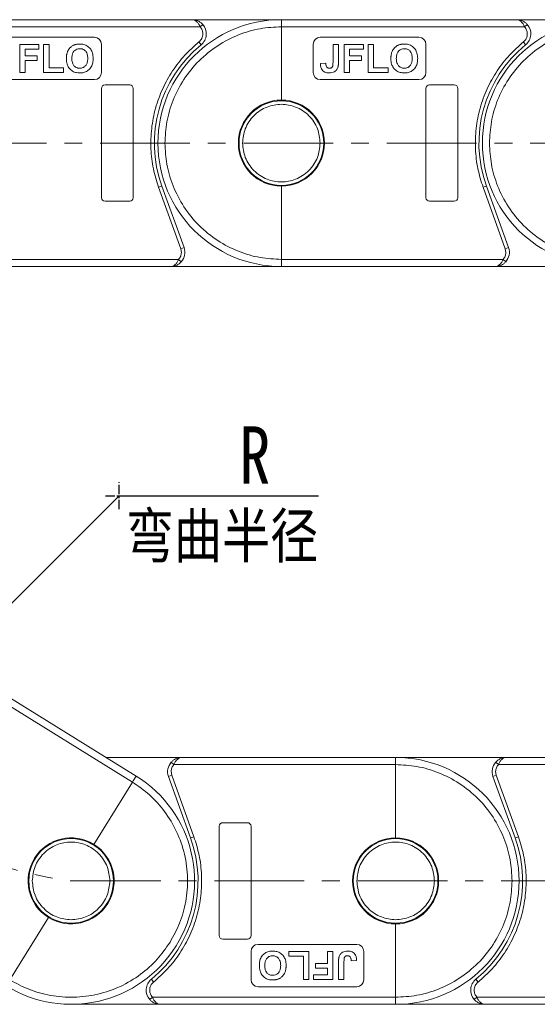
# Model space of a CAD drawing. Header units: millimetres. Extents: x 3144 to 4067, y -174 to 478.
# Tile 15 of 39: x 3503 to 3576, y 101 to 241. Entities that reach past the tile are written whole.
import ezdxf

# ---------------------------------------------------------------- set-up
doc = ezdxf.new("R2010")
doc.units = ezdxf.units.MM
doc.linetypes.add('CENTER', pattern=[0.6, 0.375, -0.075, 0.075, -0.075])
doc.linetypes.add('CENTERX2', pattern=[20.32, 12.7, -2.54, 2.54, -2.54])
doc.styles.get("Standard").update_dxf_attribs({"font": '仿宋_GB2312.ttf', "width": 0.8})
doc.styles.add('样式 1', font='仿宋_GB2312.ttf', dxfattribs={"width": 0.8, "height": 6})
doc.dimstyles.new('副本 ISO-35.1', dxfattribs={"dimtxt": 9, "dimasz": 7.5, "dimexe": 5, "dimexo": 0.625, "dimgap": 2.5, "dimtad": 1, "dimtxsty": 'Standard', "dimcen": 2.5, "dimadec": 0, "dimazin": 0, "dimtfac": 1, "dimtmove": 0, "dimatfit": 3, "dimfxl": 0, "dimarcsym": 0})

msp = doc.modelspace()

# ---------------------------------------------------------------- linework, layer by layer
at = {"color": 7, "linetype": 'Continuous', "lineweight": 15}
for p, q in [((3526.998, 240.604), (3493.638, 240.604)), ((3539.638, 240.604), (3526.998, 240.604)), ((3572.998, 240.604), (3539.638, 240.604)), ((3585.638, 240.604), (3572.998, 240.604)), ((3493.638, 239.604), (3528.116, 239.604)), ((3528.489, 239.937), (3528.116, 239.604)), ((3539.638, 229.204), (3539.638, 239.604)), ((3539.638, 239.604), (3574.116, 239.604)), ((3574.489, 239.937), (3574.116, 239.604)), ((3513.138, 238.104), (3499.138, 238.104)), ((3527.946, 237.441), (3528.262, 237.054)), ((3559.138, 238.104), (3545.138, 238.104)), ((3573.946, 237.441), (3574.262, 237.054)), ((3505.266, 237.104), (3502.548, 237.104)), ((3502.548, 237.104), (3502.548, 233.104)), ((3503.317, 235.463), (3503.317, 236.437)), ((3503.317, 236.437), (3505.266, 236.437)), ((3505.266, 236.437), (3505.266, 237.104)), ((3505.932, 237.104), (3505.932, 233.104)), ((3506.702, 237.104), (3505.932, 237.104)), ((3506.702, 233.771), (3506.702, 237.104)), ((3514.138, 233.104), (3514.138, 237.104)), ((3544.138, 237.104), (3544.138, 233.104)), ((3546.958, 237.104), (3546.958, 234.515)), ((3547.727, 237.104), (3546.958, 237.104)), ((3547.727, 234.582), (3547.727, 237.104)), ((3551.266, 237.104), (3548.548, 237.104)), ((3548.548, 237.104), (3548.548, 233.104)), ((3549.317, 236.437), (3551.266, 236.437)), ((3549.317, 235.463), (3549.317, 236.437)), ((3551.266, 236.437), (3551.266, 237.104)), ((3551.932, 237.104), (3551.932, 233.104)), ((3552.702, 237.104), (3551.932, 237.104)), ((3552.702, 233.771), (3552.702, 237.104)), ((3560.138, 233.104), (3560.138, 237.104)), ((3505.009, 235.463), (3503.317, 235.463)), ((3503.317, 233.104), (3503.317, 234.796)), ((3503.317, 234.796), (3505.009, 234.796)), ((3505.009, 234.796), (3505.009, 235.463)), ((3551.009, 235.463), (3549.317, 235.463)), ((3549.317, 233.104), (3549.317, 234.796)), ((3549.317, 234.796), (3551.009, 234.796)), ((3551.009, 234.796), (3551.009, 235.463)), ((3508.753, 233.771), (3506.702, 233.771)), ((3508.753, 233.104), (3508.753, 233.771)), ((3545.932, 234.437), (3545.163, 234.386)), ((3554.753, 233.771), (3552.702, 233.771)), ((3554.753, 233.104), (3554.753, 233.771)), ((3499.138, 232.104), (3513.138, 232.104)), ((3502.548, 233.104), (3503.317, 233.104)), ((3505.932, 233.104), (3508.753, 233.104)), ((3545.138, 232.104), (3559.138, 232.104)), ((3548.548, 233.104), (3549.317, 233.104)), ((3551.932, 233.104), (3554.753, 233.104)), ((3514.138, 230.854), (3514.138, 215.354)), ((3518.138, 231.354), (3514.638, 231.354)), ((3518.638, 215.354), (3518.638, 230.854)), ((3560.138, 230.854), (3560.138, 215.354)), ((3564.138, 231.354), (3560.638, 231.354)), ((3564.638, 215.354), (3564.638, 230.854)), ((3522.702, 217.006), (3522.231, 216.837)), ((3522.231, 216.837), (3525.373, 208.112)), ((3525.843, 208.281), (3522.702, 217.006)), ((3539.638, 206.604), (3539.638, 217.004)), ((3568.702, 217.006), (3568.231, 216.837)), ((3568.231, 216.837), (3571.373, 208.112)), ((3571.843, 208.281), (3568.702, 217.006)), ((3514.638, 214.854), (3518.138, 214.854)), ((3560.638, 214.854), (3564.138, 214.854)), ((3525.843, 208.281), (3525.373, 208.112)), ((3525.373, 208.112), (3525.461, 207.604)), ((3571.843, 208.281), (3571.373, 208.112)), ((3571.373, 208.112), (3571.461, 207.604)), ((3525.079, 206.604), (3493.638, 206.604)), ((3493.638, 205.604), (3523.961, 205.604)), ((3523.961, 205.604), (3539.638, 205.604)), ((3525.452, 206.271), (3525.079, 206.604)), ((3571.079, 206.604), (3539.638, 206.604)), ((3539.638, 205.604), (3569.961, 205.604)), ((3569.961, 205.604), (3585.638, 205.604)), ((3571.452, 206.271), (3571.079, 206.604)), ((3491.807, 149.071), (3518.529, 132.502)), ((3519.056, 133.352), (3493.284, 149.331)), ((3525.511, 135.979), (3514.819, 135.979)), ((3555.834, 135.979), (3525.511, 135.979)), ((3571.511, 135.979), (3555.834, 135.979)), ((3601.834, 135.979), (3571.511, 135.979)), ((3524.02, 135.312), (3524.393, 134.979)), ((3524.393, 134.979), (3555.834, 134.979)), ((3555.834, 134.979), (3555.834, 124.579)), ((3570.02, 135.312), (3570.393, 134.979)), ((3570.393, 134.979), (3601.834, 134.979)), ((3523.629, 133.301), (3524.099, 133.471)), ((3523.629, 133.301), (3526.77, 124.576)), ((3524.099, 133.471), (3524.011, 133.979)), ((3527.241, 124.746), (3524.099, 133.471)), ((3569.629, 133.301), (3570.099, 133.471)), ((3569.629, 133.301), (3572.77, 124.576)), ((3570.099, 133.471), (3570.011, 133.979)), ((3573.241, 124.746), (3570.099, 133.471)), ((3518.529, 132.502), (3513.049, 123.663)), ((3530.834, 126.229), (3530.834, 110.729)), ((3534.834, 126.729), (3531.334, 126.729)), ((3535.334, 110.729), (3535.334, 126.229)), ((3526.77, 124.576), (3527.241, 124.746)), ((3572.77, 124.576), (3573.241, 124.746)), ((3506.62, 113.295), (3501.14, 104.456)), ((3555.834, 112.379), (3555.834, 101.979)), ((3531.334, 110.229), (3534.834, 110.229)), ((3550.334, 109.479), (3536.334, 109.479)), ((3535.334, 108.479), (3535.334, 104.479)), ((3543.539, 108.479), (3540.719, 108.479)), ((3540.719, 108.479), (3540.719, 107.812)), ((3540.719, 107.812), (3542.77, 107.812)), ((3542.77, 107.812), (3542.77, 104.479)), ((3543.539, 104.479), (3543.539, 108.479)), ((3546.155, 108.479), (3546.155, 106.787)), ((3546.924, 108.479), (3546.155, 108.479)), ((3546.924, 104.479), (3546.924, 108.479)), ((3551.334, 104.479), (3551.334, 108.479)), ((3544.463, 106.787), (3544.463, 106.12)), ((3546.155, 106.787), (3544.463, 106.787)), ((3544.463, 106.12), (3546.155, 106.12)), ((3546.155, 106.12), (3546.155, 105.146)), ((3547.745, 107.001), (3547.745, 104.479)), ((3548.514, 104.479), (3548.514, 107.068)), ((3549.539, 107.146), (3550.309, 107.197)), ((3544.206, 105.146), (3544.206, 104.479)), ((3546.155, 105.146), (3544.206, 105.146)), ((3521.526, 104.141), (3521.21, 104.529)), ((3536.334, 103.479), (3550.334, 103.479)), ((3542.77, 104.479), (3543.539, 104.479)), ((3544.206, 104.479), (3546.924, 104.479)), ((3547.745, 104.479), (3548.514, 104.479)), ((3567.526, 104.141), (3567.21, 104.529)), ((3520.983, 101.646), (3521.356, 101.979)), ((3555.834, 101.979), (3521.356, 101.979)), ((3566.983, 101.646), (3567.356, 101.979)), ((3601.834, 101.979), (3567.356, 101.979)), ((3509.834, 100.979), (3522.474, 100.979)), ((3522.474, 100.979), (3555.834, 100.979)), ((3555.834, 100.979), (3568.474, 100.979)), ((3568.474, 100.979), (3601.834, 100.979))]:
    msp.add_line(p, q, dxfattribs=at)
at = {"color": 1, "linetype": 'CENTERX2', "lineweight": 13}
for p, q in [((3493.638, 223.104), (3682.364, 223.104)), ((3509.834, 118.479), (3953.433, 118.479))]:
    msp.add_line(p, q, dxfattribs=at)
at = {"color": 1, "linetype": 'CENTER', "ltscale": 3.556}
for p, q in [((3516.638, 171.173), (3516.638, 175.023)), ((3514.713, 173.098), (3518.563, 173.098))]:
    msp.add_line(p, q, dxfattribs=at)
at = {"color": 7, "linetype": 'Continuous', "lineweight": 15}
for centre in [(3539.638, 223.104), (3509.834, 118.479), (3555.834, 118.479)]:
    msp.add_circle(centre, 6, dxfattribs=at)
for centre, radius, start, end in [((3539.638, 223.104), 17.5, 90, 270), ((3585.638, 223.104), 17.5, 90, 270), ((3526.998, 238.604), 2, 309.19497, 41.81031), ((3572.998, 238.604), 2, 309.19497, 41.81031), ((3513.138, 237.104), 1, 0, 90), ((3545.138, 237.104), 1, 90, 180), ((3559.138, 237.104), 1, 0, 90), ((3539.638, 223.104), 18, 129.19497, 199.8008), ((3585.638, 223.104), 18, 129.19497, 199.8008), ((3513.138, 233.104), 1, 270, 0), ((3545.138, 233.104), 1, 180, 270), ((3559.138, 233.104), 1, 270, 0), ((3514.638, 230.854), 0.5, 90, 180), ((3518.138, 230.854), 0.5, 0, 90), ((3560.638, 230.854), 0.5, 90, 180), ((3564.138, 230.854), 0.5, 0, 90), ((3539.638, 223.104), 6.1, 90, 270), ((3539.638, 223.104), 6.1, 270, 90), ((3514.638, 215.354), 0.5, 180, 270), ((3518.138, 215.354), 0.5, 270, 0), ((3560.638, 215.354), 0.5, 180, 270), ((3564.138, 215.354), 0.5, 270, 0), ((3523.961, 207.604), 2, 318.18969, 19.8008), ((3569.961, 207.604), 2, 318.18969, 19.8008), ((3555.834, 118.479), 17.5, 270, 90), ((3525.511, 133.979), 2, 138.18969, 199.8008), ((3571.511, 133.979), 2, 138.18969, 199.8008), ((3509.834, 118.479), 17.5, 238.2, 58.2), ((3531.334, 126.229), 0.5, 90, 180), ((3534.834, 126.229), 0.5, 0, 90), ((3509.834, 118.479), 6.1, 58.2, 238.2), ((3509.834, 118.479), 18, 309.19497, 19.8008), ((3555.834, 118.479), 6.1, 90, 270), ((3555.834, 118.479), 6.1, 270, 90), ((3555.834, 118.479), 18, 309.19497, 19.8008), ((3509.834, 118.479), 6.1, 238.2, 58.2), ((3531.334, 110.729), 0.5, 180, 270), ((3534.834, 110.729), 0.5, 270, 0), ((3536.334, 108.479), 1, 90, 180), ((3550.334, 108.479), 1, 0, 90), ((3522.474, 102.979), 2, 129.19497, 221.81031), ((3536.334, 104.479), 1, 180, 270), ((3550.334, 104.479), 1, 270, 0), ((3568.474, 102.979), 2, 129.19497, 221.81031)]:
    msp.add_arc(centre, radius, start, end, dxfattribs=at)
at = {"color": 1, "linetype": 'CENTERX2', "lineweight": 13}
msp.add_arc((3516.638, 173.098), 55.041, 114.7, 262.9, dxfattribs=at)
at = {"color": 7, "linetype": 'Continuous', "lineweight": 15}
for points, knots in [([(3528.116, 239.604), (3528.049, 239.739), (3527.905, 240.027), (3527.626, 240.353), (3527.316, 240.565), (3527.104, 240.591), (3526.998, 240.604)], [0, 0, 0, 0, 0.23435876, 0.49821551, 0.74848117, 1, 1, 1, 1]), ([(3526.998, 240.604), (3527.268, 240.573), (3527.686, 240.525), (3528.185, 240.238), (3528.394, 240.031), (3528.489, 239.937)], [0, 0, 0, 0, 0.49841293, 0.77292805, 1, 1, 1, 1]), ([(3539.638, 239.604), (3539.638, 239.716), (3539.638, 239.941), (3539.638, 240.241), (3539.638, 240.467), (3539.638, 240.587), (3539.638, 240.599), (3539.638, 240.604)], [0, 0, 0, 0, 0.2146939, 0.4293877, 0.6440816, 0.8587754, 1, 1, 1, 1]), ([(3574.116, 239.604), (3574.049, 239.739), (3573.905, 240.027), (3573.626, 240.353), (3573.316, 240.565), (3573.104, 240.591), (3572.998, 240.604)], [0, 0, 0, 0, 0.2343588, 0.4982155, 0.7484812, 1, 1, 1, 1]), ([(3572.998, 240.604), (3573.268, 240.573), (3573.686, 240.525), (3574.185, 240.238), (3574.394, 240.031), (3574.489, 239.937)], [0, 0, 0, 0, 0.4984129, 0.772928, 1, 1, 1, 1]), ([(3523.138, 223.104), (3523.191, 224.11), (3523.301, 226.183), (3524.219, 229.258), (3525.742, 232.216), (3527.888, 234.854), (3530.526, 237), (3533.483, 238.522), (3536.558, 239.44), (3538.631, 239.55), (3539.638, 239.604)], [0, 0, 0, 0, 0.116516, 0.2400113, 0.3686408, 0.5, 0.6313592, 0.7599887, 0.883484, 1, 1, 1, 1]), ([(3569.138, 223.104), (3569.191, 224.11), (3569.301, 226.183), (3570.219, 229.258), (3571.742, 232.216), (3573.888, 234.854), (3576.526, 237), (3579.483, 238.522), (3582.558, 239.44), (3584.631, 239.55), (3585.638, 239.604)], [0, 0, 0, 0, 0.116516, 0.2400113, 0.3686408, 0.5, 0.6313592, 0.7599887, 0.883484, 1, 1, 1, 1]), ([(3527.946, 237.441), (3527.265, 236.836), (3525.879, 235.603), (3524.154, 233.354), (3522.741, 230.827), (3521.736, 228.069), (3521.177, 225.188), (3521.086, 222.293), (3521.406, 219.477), (3521.96, 217.707), (3522.231, 216.837)], [0, 0, 0, 0, 0.1197899, 0.2439368, 0.3711682, 0.5, 0.6288318, 0.7560632, 0.8802101, 1, 1, 1, 1]), ([(3528.498, 238.604), (3528.491, 238.493), (3528.478, 238.271), (3528.363, 237.956), (3528.191, 237.668), (3528.028, 237.517), (3527.946, 237.441)], [0, 0, 0, 0, 0.2498972, 0.4999949, 0.7498974, 1, 1, 1, 1]), ([(3573.946, 237.441), (3573.265, 236.836), (3571.879, 235.603), (3570.154, 233.354), (3568.741, 230.827), (3567.736, 228.069), (3567.177, 225.188), (3567.086, 222.293), (3567.406, 219.477), (3567.96, 217.707), (3568.231, 216.837)], [0, 0, 0, 0, 0.1197899, 0.2439368, 0.3711682, 0.5, 0.6288318, 0.7560632, 0.8802101, 1, 1, 1, 1]), ([(3574.498, 238.604), (3574.491, 238.493), (3574.478, 238.271), (3574.363, 237.956), (3574.191, 237.668), (3574.028, 237.517), (3573.946, 237.441)], [0, 0, 0, 0, 0.2498972, 0.4999949, 0.7498974, 1, 1, 1, 1]), ([(3509.163, 235.08), (3509.163, 235.13), (3509.164, 235.23), (3509.174, 235.38), (3509.189, 235.529), (3509.218, 235.7), (3509.261, 235.892), (3509.315, 236.028), (3509.342, 236.097)], [0, 0, 0, 0, 0.1443329, 0.2888961, 0.4332599, 0.5780731, 0.7877955, 1, 1, 1, 1]), ([(3509.342, 236.097), (3509.386, 236.187), (3509.476, 236.369), (3509.638, 236.571), (3509.786, 236.723), (3509.915, 236.829), (3510.055, 236.925), (3510.16, 236.974), (3510.212, 236.998)], [0, 0, 0, 0, 0.2345767, 0.4746163, 0.6023936, 0.7313657, 0.8647119, 1, 1, 1, 1]), ([(3511.065, 236.488), (3510.924, 236.477), (3510.669, 236.457), (3510.345, 236.266), (3510.102, 235.987), (3509.954, 235.584), (3509.94, 235.276), (3509.932, 235.106)], [0, 0, 0, 0, 0.2069211, 0.3755229, 0.5441183, 0.7482179, 1, 1, 1, 1]), ([(3510.212, 236.998), (3510.258, 237.017), (3510.352, 237.054), (3510.494, 237.093), (3510.634, 237.123), (3510.773, 237.141), (3510.913, 237.153), (3511.008, 237.155), (3511.055, 237.155)], [0, 0, 0, 0, 0.1738242, 0.3487526, 0.5099894, 0.6719466, 0.8356798, 1, 1, 1, 1]), ([(3511.055, 237.155), (3511.257, 237.143), (3511.663, 237.118), (3512.216, 236.851), (3512.634, 236.424), (3512.915, 235.823), (3512.942, 235.364), (3512.958, 235.098)], [0, 0, 0, 0, 0.1909513, 0.3838062, 0.5672016, 0.7491578, 1, 1, 1, 1]), ([(3512.189, 235.117), (3512.179, 235.32), (3512.163, 235.647), (3511.976, 236.065), (3511.715, 236.323), (3511.394, 236.468), (3511.173, 236.482), (3511.065, 236.488)], [0, 0, 0, 0, 0.3011498, 0.4855558, 0.6711527, 0.8384642, 1, 1, 1, 1]), ([(3555.163, 235.08), (3555.163, 235.13), (3555.164, 235.23), (3555.174, 235.38), (3555.189, 235.529), (3555.218, 235.7), (3555.261, 235.892), (3555.315, 236.028), (3555.342, 236.097)], [0, 0, 0, 0, 0.1443329, 0.2888961, 0.4332599, 0.5780731, 0.7877955, 1, 1, 1, 1]), ([(3555.342, 236.097), (3555.386, 236.187), (3555.476, 236.369), (3555.638, 236.571), (3555.786, 236.723), (3555.915, 236.829), (3556.055, 236.925), (3556.16, 236.974), (3556.212, 236.998)], [0, 0, 0, 0, 0.2345767, 0.4746163, 0.6023936, 0.7313657, 0.8647119, 1, 1, 1, 1]), ([(3557.065, 236.488), (3556.924, 236.477), (3556.669, 236.457), (3556.345, 236.266), (3556.102, 235.987), (3555.954, 235.584), (3555.94, 235.276), (3555.932, 235.106)], [0, 0, 0, 0, 0.2069211, 0.3755229, 0.5441183, 0.7482179, 1, 1, 1, 1]), ([(3556.212, 236.998), (3556.258, 237.017), (3556.352, 237.054), (3556.494, 237.093), (3556.634, 237.123), (3556.773, 237.141), (3556.913, 237.153), (3557.008, 237.155), (3557.055, 237.155)], [0, 0, 0, 0, 0.1738242, 0.3487526, 0.5099894, 0.6719466, 0.8356798, 1, 1, 1, 1]), ([(3557.055, 237.155), (3557.257, 237.143), (3557.663, 237.118), (3558.216, 236.851), (3558.634, 236.424), (3558.915, 235.823), (3558.942, 235.364), (3558.958, 235.098)], [0, 0, 0, 0, 0.1909513, 0.3838062, 0.5672016, 0.7491578, 1, 1, 1, 1]), ([(3558.189, 235.117), (3558.179, 235.32), (3558.163, 235.647), (3557.976, 236.065), (3557.715, 236.323), (3557.394, 236.468), (3557.173, 236.482), (3557.065, 236.488)], [0, 0, 0, 0, 0.3011498, 0.4855558, 0.6711527, 0.8384642, 1, 1, 1, 1]), ([(3511.066, 233.053), (3510.864, 233.065), (3510.459, 233.09), (3509.903, 233.35), (3509.489, 233.774), (3509.208, 234.365), (3509.18, 234.817), (3509.163, 235.08)], [0, 0, 0, 0, 0.1923758, 0.386627, 0.5709208, 0.7499181, 1, 1, 1, 1]), ([(3509.932, 235.106), (3509.944, 234.903), (3509.962, 234.571), (3510.16, 234.145), (3510.441, 233.877), (3510.762, 233.736), (3510.975, 233.724), (3511.065, 233.719)], [0, 0, 0, 0, 0.3000791, 0.4915074, 0.6839278, 0.8668961, 1, 1, 1, 1]), ([(3511.065, 233.719), (3511.216, 233.734), (3511.507, 233.762), (3511.848, 234.009), (3512.081, 234.354), (3512.176, 234.737), (3512.185, 235.006), (3512.189, 235.117)], [0, 0, 0, 0, 0.2230139, 0.4267154, 0.5997431, 0.8344997, 1, 1, 1, 1]), ([(3512.958, 235.098), (3512.949, 234.897), (3512.93, 234.493), (3512.714, 233.894), (3512.305, 233.412), (3511.761, 233.125), (3511.339, 233.059), (3511.108, 233.054), (3511.066, 233.053)], [0, 0, 0, 0, 0.1916319, 0.3847476, 0.5975386, 0.7794336, 0.9598804, 1, 1, 1, 1]), ([(3547.727, 234.582), (3547.727, 234.532), (3547.726, 234.432), (3547.719, 234.294), (3547.709, 234.166), (3547.693, 234.051), (3547.674, 233.935), (3547.651, 233.86), (3547.64, 233.822)], [0, 0, 0, 0, 0.1952531, 0.3906374, 0.5418335, 0.6933807, 0.846202, 1, 1, 1, 1]), ([(3557.066, 233.053), (3556.864, 233.065), (3556.459, 233.09), (3555.903, 233.35), (3555.489, 233.774), (3555.208, 234.365), (3555.18, 234.817), (3555.163, 235.08)], [0, 0, 0, 0, 0.1923758, 0.386627, 0.5709208, 0.7499181, 1, 1, 1, 1]), ([(3555.932, 235.106), (3555.944, 234.903), (3555.962, 234.571), (3556.16, 234.145), (3556.441, 233.877), (3556.762, 233.736), (3556.975, 233.724), (3557.065, 233.719)], [0, 0, 0, 0, 0.3000791, 0.4915074, 0.6839278, 0.8668961, 1, 1, 1, 1]), ([(3557.065, 233.719), (3557.216, 233.734), (3557.507, 233.762), (3557.848, 234.009), (3558.081, 234.354), (3558.176, 234.737), (3558.185, 235.006), (3558.189, 235.117)], [0, 0, 0, 0, 0.2230139, 0.4267154, 0.5997431, 0.8344997, 1, 1, 1, 1]), ([(3558.958, 235.098), (3558.949, 234.897), (3558.93, 234.493), (3558.714, 233.894), (3558.305, 233.412), (3557.761, 233.125), (3557.339, 233.059), (3557.108, 233.054), (3557.066, 233.053)], [0, 0, 0, 0, 0.1916319, 0.3847476, 0.5975386, 0.7794336, 0.9598804, 1, 1, 1, 1]), ([(3546.399, 233.053), (3546.192, 233.069), (3545.872, 233.095), (3545.508, 233.341), (3545.284, 233.646), (3545.178, 234.012), (3545.168, 234.273), (3545.163, 234.386)], [0, 0, 0, 0, 0.2947537, 0.4575977, 0.6204456, 0.836095, 1, 1, 1, 1]), ([(3545.932, 234.437), (3545.934, 234.412), (3545.936, 234.362), (3545.943, 234.288), (3545.952, 234.213), (3545.967, 234.129), (3545.989, 234.035), (3546.02, 233.972), (3546.037, 233.94)], [0, 0, 0, 0, 0.146273, 0.2926484, 0.4389475, 0.5855844, 0.7903219, 1, 1, 1, 1]), ([(3546.037, 233.94), (3546.054, 233.914), (3546.09, 233.862), (3546.159, 233.8), (3546.238, 233.757), (3546.314, 233.732), (3546.385, 233.721), (3546.427, 233.72), (3546.448, 233.719)], [0, 0, 0, 0, 0.1899344, 0.3858392, 0.560405, 0.7421212, 0.8701806, 1, 1, 1, 1]), ([(3547.64, 233.822), (3547.585, 233.702), (3547.476, 233.463), (3547.17, 233.21), (3546.798, 233.071), (3546.536, 233.059), (3546.399, 233.053)], [0, 0, 0, 0, 0.2494052, 0.4997794, 0.737005, 1, 1, 1, 1]), ([(3546.448, 233.719), (3546.516, 233.723), (3546.627, 233.728), (3546.768, 233.792), (3546.865, 233.888), (3546.953, 234.133), (3546.956, 234.349), (3546.958, 234.515)], [0, 0, 0, 0, 0.1847697, 0.2997212, 0.415218, 0.5481969, 1, 1, 1, 1]), ([(3534.138, 223.104), (3534.211, 223.796), (3534.324, 224.86), (3535.01, 226.141), (3535.72, 227.021), (3536.601, 227.735), (3537.881, 228.4), (3539.638, 228.737), (3541.394, 228.4), (3542.674, 227.735), (3543.555, 227.021), (3544.265, 226.141), (3544.951, 224.86), (3545.064, 223.796), (3545.138, 223.104)], [0, 0, 0, 0, 0.1197284, 0.1841803, 0.25, 0.3158197, 0.3802716, 0.5, 0.6197284, 0.6841803, 0.75, 0.8158197, 0.8802716, 1, 1, 1, 1]), ([(3539.638, 206.604), (3538.631, 206.657), (3536.558, 206.768), (3533.483, 207.686), (3530.526, 209.208), (3527.888, 211.354), (3525.742, 213.992), (3524.219, 216.949), (3523.301, 220.024), (3523.191, 222.097), (3523.138, 223.104)], [0, 0, 0, 0, 0.116516, 0.2400113, 0.3686408, 0.5, 0.6313592, 0.7599887, 0.883484, 1, 1, 1, 1]), ([(3545.138, 223.104), (3545.064, 222.412), (3544.951, 221.348), (3544.265, 220.067), (3543.555, 219.187), (3542.674, 218.473), (3541.394, 217.808), (3539.638, 217.471), (3537.881, 217.808), (3536.601, 218.473), (3535.72, 219.187), (3535.01, 220.067), (3534.324, 221.348), (3534.211, 222.412), (3534.138, 223.104)], [0, 0, 0, 0, 0.1197284, 0.1841803, 0.25, 0.3158197, 0.3802716, 0.5, 0.6197284, 0.6841803, 0.75, 0.8158197, 0.8802716, 1, 1, 1, 1]), ([(3585.638, 206.604), (3584.631, 206.657), (3582.558, 206.768), (3579.483, 207.686), (3576.526, 209.208), (3573.888, 211.354), (3571.742, 213.992), (3570.219, 216.949), (3569.301, 220.024), (3569.191, 222.097), (3569.138, 223.104)], [0, 0, 0, 0, 0.116516, 0.2400113, 0.3686408, 0.5, 0.6313592, 0.7599887, 0.883484, 1, 1, 1, 1]), ([(3523.961, 205.604), (3524.067, 205.617), (3524.279, 205.643), (3524.589, 205.855), (3524.868, 206.181), (3525.012, 206.468), (3525.079, 206.604)], [0, 0, 0, 0, 0.2511309, 0.5018046, 0.7656407, 1, 1, 1, 1]), ([(3525.452, 206.271), (3525.357, 206.177), (3525.148, 205.97), (3524.649, 205.682), (3524.231, 205.635), (3523.961, 205.604)], [0, 0, 0, 0, 0.2270634, 0.5015869, 1, 1, 1, 1]), ([(3539.638, 205.604), (3539.638, 205.615), (3539.638, 205.637), (3539.638, 205.809), (3539.638, 206.063), (3539.638, 206.344), (3539.638, 206.53), (3539.638, 206.604)], [0, 0, 0, 0, 0.21469386, 0.42938772, 0.64408158, 0.85877544, 1, 1, 1, 1]), ([(3569.961, 205.604), (3570.067, 205.617), (3570.279, 205.643), (3570.589, 205.855), (3570.868, 206.181), (3571.012, 206.468), (3571.079, 206.604)], [0, 0, 0, 0, 0.2511309, 0.5018046, 0.7656407, 1, 1, 1, 1]), ([(3571.452, 206.271), (3571.357, 206.177), (3571.148, 205.97), (3570.649, 205.682), (3570.231, 205.635), (3569.961, 205.604)], [0, 0, 0, 0, 0.2270634, 0.5015869, 1, 1, 1, 1]), ([(3524.02, 135.312), (3524.115, 135.406), (3524.324, 135.613), (3524.823, 135.9), (3525.241, 135.948), (3525.511, 135.979)], [0, 0, 0, 0, 0.2270634, 0.5015869, 1, 1, 1, 1]), ([(3525.511, 135.979), (3525.405, 135.966), (3525.193, 135.94), (3524.883, 135.728), (3524.604, 135.402), (3524.46, 135.114), (3524.393, 134.979)], [0, 0, 0, 0, 0.25113093, 0.50180461, 0.76564074, 1, 1, 1, 1]), ([(3555.834, 135.979), (3555.834, 135.968), (3555.834, 135.946), (3555.834, 135.773), (3555.834, 135.52), (3555.834, 135.238), (3555.834, 135.053), (3555.834, 134.979)], [0, 0, 0, 0, 0.21469386, 0.42938772, 0.64408158, 0.85877544, 1, 1, 1, 1]), ([(3570.02, 135.312), (3570.115, 135.406), (3570.324, 135.613), (3570.823, 135.9), (3571.241, 135.948), (3571.511, 135.979)], [0, 0, 0, 0, 0.2270634, 0.50158693, 1, 1, 1, 1]), ([(3571.511, 135.979), (3571.405, 135.966), (3571.193, 135.94), (3570.883, 135.728), (3570.604, 135.402), (3570.46, 135.114), (3570.393, 134.979)], [0, 0, 0, 0, 0.2511309, 0.5018046, 0.7656407, 1, 1, 1, 1]), ([(3555.834, 134.979), (3556.841, 134.925), (3558.914, 134.815), (3561.989, 133.897), (3564.946, 132.375), (3567.584, 130.229), (3569.73, 127.591), (3571.253, 124.633), (3572.171, 121.558), (3572.281, 119.485), (3572.334, 118.479)], [0, 0, 0, 0, 0.116516, 0.2400113, 0.3686408, 0.5, 0.6313592, 0.7599887, 0.883484, 1, 1, 1, 1]), ([(3519.056, 133.352), (3519.05, 133.343), (3519.039, 133.324), (3518.948, 133.177), (3518.814, 132.962), (3518.666, 132.723), (3518.568, 132.565), (3518.529, 132.502)], [0, 0, 0, 0, 0.2146939, 0.4293877, 0.6440816, 0.8587754, 1, 1, 1, 1]), ([(3518.529, 132.502), (3519.356, 131.926), (3521.06, 130.74), (3523.19, 128.34), (3524.901, 125.487), (3526.012, 122.273), (3526.446, 118.9), (3526.181, 115.585), (3525.341, 112.488), (3524.342, 110.668), (3523.858, 109.784)], [0, 0, 0, 0, 0.116516, 0.2400113, 0.3686408, 0.5, 0.6313592, 0.7599887, 0.883484, 1, 1, 1, 1]), ([(3521.526, 104.141), (3522.206, 104.747), (3523.593, 105.98), (3525.318, 108.228), (3526.731, 110.756), (3527.736, 113.514), (3528.295, 116.395), (3528.386, 119.289), (3528.065, 122.105), (3527.512, 123.876), (3527.241, 124.746)], [0, 0, 0, 0, 0.1197899, 0.2439368, 0.3711682, 0.5, 0.6288318, 0.7560632, 0.8802101, 1, 1, 1, 1]), ([(3567.526, 104.141), (3568.206, 104.747), (3569.593, 105.98), (3571.318, 108.228), (3572.731, 110.756), (3573.736, 113.514), (3574.295, 116.395), (3574.386, 119.289), (3574.065, 122.105), (3573.512, 123.876), (3573.241, 124.746)], [0, 0, 0, 0, 0.1197899, 0.2439368, 0.3711682, 0.5, 0.6288318, 0.7560632, 0.8802101, 1, 1, 1, 1]), ([(3504.334, 118.479), (3504.408, 119.171), (3504.521, 120.235), (3505.207, 121.516), (3505.917, 122.396), (3506.798, 123.11), (3508.078, 123.775), (3509.834, 124.112), (3511.591, 123.775), (3512.871, 123.11), (3513.752, 122.396), (3514.462, 121.516), (3515.148, 120.235), (3515.261, 119.171), (3515.334, 118.479)], [0, 0, 0, 0, 0.1197284, 0.1841803, 0.25, 0.3158197, 0.3802716, 0.5, 0.6197284, 0.6841803, 0.75, 0.8158197, 0.8802716, 1, 1, 1, 1]), ([(3550.334, 118.479), (3550.408, 119.171), (3550.521, 120.235), (3551.207, 121.516), (3551.917, 122.396), (3552.798, 123.11), (3554.078, 123.775), (3555.834, 124.112), (3557.591, 123.775), (3558.871, 123.11), (3559.752, 122.396), (3560.462, 121.516), (3561.148, 120.235), (3561.261, 119.171), (3561.334, 118.479)], [0, 0, 0, 0, 0.1197284, 0.1841803, 0.25, 0.3158197, 0.3802716, 0.5, 0.6197284, 0.6841803, 0.75, 0.8158197, 0.8802716, 1, 1, 1, 1]), ([(3515.334, 118.479), (3515.261, 117.787), (3515.148, 116.723), (3514.462, 115.442), (3513.752, 114.562), (3512.871, 113.848), (3511.591, 113.183), (3509.834, 112.846), (3508.078, 113.183), (3506.798, 113.848), (3505.917, 114.562), (3505.207, 115.442), (3504.521, 116.723), (3504.408, 117.787), (3504.334, 118.479)], [0, 0, 0, 0, 0.1197284, 0.1841803, 0.25, 0.3158197, 0.3802716, 0.5, 0.6197284, 0.6841803, 0.75, 0.8158197, 0.8802716, 1, 1, 1, 1]), ([(3561.334, 118.479), (3561.261, 117.787), (3561.148, 116.723), (3560.462, 115.442), (3559.752, 114.562), (3558.871, 113.848), (3557.591, 113.183), (3555.834, 112.846), (3554.078, 113.183), (3552.798, 113.848), (3551.917, 114.562), (3551.207, 115.442), (3550.521, 116.723), (3550.408, 117.787), (3550.334, 118.479)], [0, 0, 0, 0, 0.1197284, 0.1841803, 0.25, 0.3158197, 0.3802716, 0.5, 0.6197284, 0.6841803, 0.75, 0.8158197, 0.8802716, 1, 1, 1, 1]), ([(3572.334, 118.479), (3572.281, 117.473), (3572.171, 115.4), (3571.253, 112.324), (3569.73, 109.367), (3567.584, 106.729), (3564.946, 104.583), (3561.989, 103.061), (3558.914, 102.143), (3556.841, 102.032), (3555.834, 101.979)], [0, 0, 0, 0, 0.11651603, 0.24001133, 0.36864081, 0.5, 0.63135919, 0.75998867, 0.88348397, 1, 1, 1, 1]), ([(3523.858, 109.784), (3523.282, 108.957), (3522.096, 107.253), (3519.695, 105.124), (3516.843, 103.412), (3513.629, 102.301), (3510.256, 101.867), (3506.94, 102.132), (3503.843, 102.972), (3502.023, 103.971), (3501.14, 104.456)], [0, 0, 0, 0, 0.116516, 0.2400113, 0.3686408, 0.5, 0.6313592, 0.7599887, 0.883484, 1, 1, 1, 1]), ([(3536.514, 106.485), (3536.523, 106.686), (3536.542, 107.09), (3536.758, 107.689), (3537.167, 108.171), (3537.711, 108.457), (3538.133, 108.524), (3538.364, 108.529), (3538.406, 108.53)], [0, 0, 0, 0, 0.1916319, 0.3847476, 0.5975386, 0.7794336, 0.9598804, 1, 1, 1, 1]), ([(3538.407, 107.864), (3538.255, 107.849), (3537.965, 107.82), (3537.624, 107.574), (3537.391, 107.228), (3537.296, 106.846), (3537.287, 106.577), (3537.283, 106.465)], [0, 0, 0, 0, 0.2230139, 0.4267154, 0.5997431, 0.8344997, 1, 1, 1, 1]), ([(3538.406, 108.53), (3538.608, 108.518), (3539.013, 108.493), (3539.569, 108.232), (3539.983, 107.809), (3540.264, 107.218), (3540.292, 106.766), (3540.309, 106.503)], [0, 0, 0, 0, 0.1923758, 0.386627, 0.5709208, 0.7499181, 1, 1, 1, 1]), ([(3539.539, 106.477), (3539.528, 106.679), (3539.51, 107.012), (3539.312, 107.437), (3539.031, 107.706), (3538.71, 107.847), (3538.497, 107.859), (3538.407, 107.864)], [0, 0, 0, 0, 0.3000791, 0.4915074, 0.6839278, 0.8668961, 1, 1, 1, 1]), ([(3547.745, 107.001), (3547.745, 107.051), (3547.746, 107.151), (3547.752, 107.289), (3547.763, 107.416), (3547.779, 107.532), (3547.798, 107.648), (3547.821, 107.723), (3547.832, 107.761)], [0, 0, 0, 0, 0.1952531, 0.3906374, 0.5418335, 0.6933807, 0.846202, 1, 1, 1, 1]), ([(3547.832, 107.761), (3547.886, 107.881), (3547.996, 108.12), (3548.302, 108.372), (3548.674, 108.512), (3548.936, 108.524), (3549.073, 108.53)], [0, 0, 0, 0, 0.2494052, 0.4997794, 0.737005, 1, 1, 1, 1]), ([(3549.023, 107.864), (3548.955, 107.86), (3548.845, 107.854), (3548.704, 107.791), (3548.607, 107.695), (3548.518, 107.449), (3548.516, 107.234), (3548.514, 107.068)], [0, 0, 0, 0, 0.1847697, 0.2997212, 0.415218, 0.5481969, 1, 1, 1, 1]), ([(3549.435, 107.643), (3549.418, 107.669), (3549.382, 107.721), (3549.313, 107.783), (3549.233, 107.826), (3549.158, 107.851), (3549.087, 107.862), (3549.045, 107.863), (3549.023, 107.864)], [0, 0, 0, 0, 0.1899344, 0.3858392, 0.560405, 0.7421212, 0.8701806, 1, 1, 1, 1]), ([(3549.073, 108.53), (3549.279, 108.513), (3549.6, 108.487), (3549.964, 108.242), (3550.187, 107.937), (3550.294, 107.571), (3550.304, 107.31), (3550.309, 107.197)], [0, 0, 0, 0, 0.2947537, 0.4575977, 0.6204456, 0.836095, 1, 1, 1, 1]), ([(3549.539, 107.146), (3549.538, 107.171), (3549.536, 107.221), (3549.529, 107.295), (3549.52, 107.37), (3549.505, 107.453), (3549.483, 107.547), (3549.451, 107.611), (3549.435, 107.643)], [0, 0, 0, 0, 0.146273, 0.2926484, 0.4389475, 0.5855844, 0.7903219, 1, 1, 1, 1]), ([(3538.417, 104.428), (3538.215, 104.44), (3537.809, 104.465), (3537.256, 104.732), (3536.838, 105.159), (3536.557, 105.76), (3536.53, 106.219), (3536.514, 106.485)], [0, 0, 0, 0, 0.1909513, 0.3838062, 0.5672016, 0.7491578, 1, 1, 1, 1]), ([(3537.283, 106.465), (3537.293, 106.263), (3537.309, 105.936), (3537.496, 105.517), (3537.757, 105.259), (3538.078, 105.115), (3538.299, 105.101), (3538.407, 105.094)], [0, 0, 0, 0, 0.3011498, 0.4855558, 0.6711527, 0.8384642, 1, 1, 1, 1]), ([(3538.407, 105.094), (3538.548, 105.105), (3538.803, 105.126), (3539.127, 105.317), (3539.37, 105.596), (3539.518, 105.999), (3539.532, 106.307), (3539.539, 106.477)], [0, 0, 0, 0, 0.2069211, 0.3755229, 0.5441183, 0.7482179, 1, 1, 1, 1]), ([(3540.309, 106.503), (3540.308, 106.453), (3540.308, 106.353), (3540.298, 106.203), (3540.283, 106.053), (3540.254, 105.883), (3540.211, 105.691), (3540.157, 105.555), (3540.13, 105.486)], [0, 0, 0, 0, 0.1443329, 0.2888961, 0.4332599, 0.5780731, 0.7877955, 1, 1, 1, 1]), ([(3540.13, 105.486), (3540.086, 105.396), (3539.996, 105.214), (3539.834, 105.012), (3539.686, 104.859), (3539.557, 104.754), (3539.417, 104.657), (3539.312, 104.609), (3539.26, 104.585)], [0, 0, 0, 0, 0.2345767, 0.4746163, 0.6023936, 0.7313657, 0.8647119, 1, 1, 1, 1]), ([(3520.974, 102.979), (3520.98, 103.09), (3520.994, 103.312), (3521.109, 103.627), (3521.281, 103.915), (3521.444, 104.066), (3521.526, 104.141)], [0, 0, 0, 0, 0.2498972, 0.4999949, 0.7498974, 1, 1, 1, 1]), ([(3539.26, 104.585), (3539.213, 104.566), (3539.12, 104.528), (3538.978, 104.49), (3538.838, 104.46), (3538.699, 104.441), (3538.559, 104.429), (3538.464, 104.428), (3538.417, 104.428)], [0, 0, 0, 0, 0.1738242, 0.3487526, 0.5099894, 0.6719466, 0.8356798, 1, 1, 1, 1]), ([(3566.974, 102.979), (3566.98, 103.09), (3566.994, 103.312), (3567.109, 103.627), (3567.281, 103.915), (3567.444, 104.066), (3567.526, 104.141)], [0, 0, 0, 0, 0.2498972, 0.4999949, 0.7498974, 1, 1, 1, 1]), ([(3521.356, 101.979), (3521.423, 101.844), (3521.567, 101.556), (3521.846, 101.23), (3522.156, 101.018), (3522.367, 100.992), (3522.474, 100.979)], [0, 0, 0, 0, 0.2343588, 0.4982155, 0.7484812, 1, 1, 1, 1]), ([(3555.834, 101.979), (3555.834, 101.866), (3555.834, 101.642), (3555.834, 101.342), (3555.834, 101.116), (3555.834, 100.996), (3555.834, 100.984), (3555.834, 100.979)], [0, 0, 0, 0, 0.2146939, 0.4293877, 0.6440816, 0.8587754, 1, 1, 1, 1]), ([(3567.356, 101.979), (3567.423, 101.844), (3567.567, 101.556), (3567.846, 101.23), (3568.156, 101.018), (3568.367, 100.992), (3568.474, 100.979)], [0, 0, 0, 0, 0.2343588, 0.4982155, 0.7484812, 1, 1, 1, 1]), ([(3522.474, 100.979), (3522.204, 101.01), (3521.786, 101.057), (3521.287, 101.345), (3521.078, 101.552), (3520.983, 101.646)], [0, 0, 0, 0, 0.4984129, 0.772928, 1, 1, 1, 1]), ([(3568.474, 100.979), (3568.204, 101.01), (3567.786, 101.057), (3567.287, 101.345), (3567.078, 101.552), (3566.983, 101.646)], [0, 0, 0, 0, 0.4984129, 0.772928, 1, 1, 1, 1])]:
    msp.add_open_spline(points, degree=3, knots=knots, dxfattribs=at)
for points in [[(3528.116, 239.604), (3528.226, 239.455), (3528.446, 239.157), (3528.481, 238.788), (3528.498, 238.604)], [(3574.116, 239.604), (3574.226, 239.455), (3574.446, 239.157), (3574.481, 238.788), (3574.498, 238.604)], [(3525.461, 207.604), (3525.444, 207.42), (3525.409, 207.051), (3525.189, 206.753), (3525.079, 206.604)], [(3571.461, 207.604), (3571.444, 207.42), (3571.409, 207.051), (3571.189, 206.753), (3571.079, 206.604)], [(3524.011, 133.979), (3524.028, 134.163), (3524.063, 134.532), (3524.283, 134.83), (3524.393, 134.979)], [(3570.011, 133.979), (3570.028, 134.163), (3570.063, 134.532), (3570.283, 134.83), (3570.393, 134.979)], [(3521.356, 101.979), (3521.246, 102.128), (3521.026, 102.426), (3520.991, 102.795), (3520.974, 102.979)], [(3567.356, 101.979), (3567.246, 102.128), (3567.026, 102.426), (3566.991, 102.795), (3566.974, 102.979)]]:
    msp.add_open_spline(points, degree=3, dxfattribs=at)

# ---------------------------------------------------------------- texts
at = {"color": 5, "lineweight": 9, "ltscale": 10, "attachment_point": 3, "style": '样式 1'}
for s, width, heights, insert, char_height in [('R', 7.42965, [3.963], (3538.077, 182.938), 8.125), ('弯曲半径 ', 32.45876, [0], (3544.869, 170.554), 6.25)]:
    msp.add_mtext_dynamic_manual_height_columns(s, width=width, gutter_width=12.5, heights=heights, dxfattribs=dict(at, insert=insert, char_height=char_height))

# ---------------------------------------------------------------- leaders
at = {"color": 5, "lineweight": 9}
msp.add_leader([(3477.741, 134.213), (3516.638, 173.098), (3544.882, 173.098)], dimstyle='副本 ISO-35.1', override={"dimgap": 2.5, "dimtad": 0}, dxfattribs=at)

doc.saveas('drawing.dxf')
